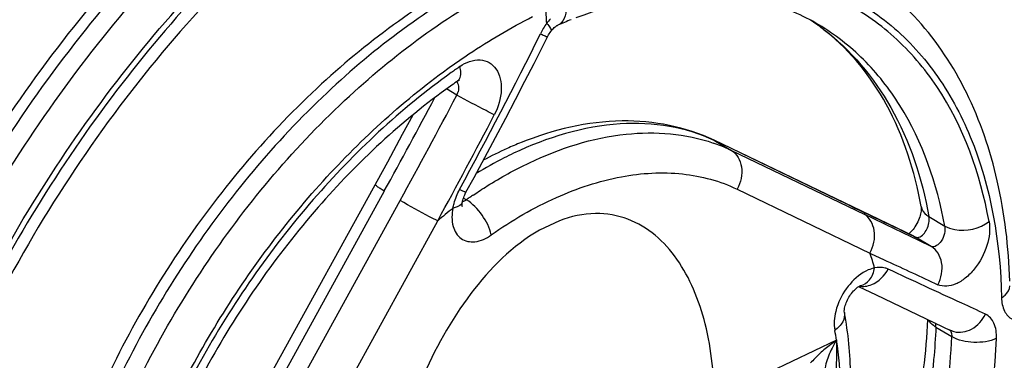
# Model space of a CAD drawing. Header units: millimetres. Extents: x 0 to 1188, y 0 to 840.
# Tile 26 of 41: x 1090.98 to 1102.62, y 179.38 to 183.41. Entities that reach past the tile are written whole.
import ezdxf

# ---------------------------------------------------------------- set-up
doc = ezdxf.new("R2010")
doc.units = ezdxf.units.MM
doc.header["$LTSCALE"] = 65.34
doc.layers.get('0').update_dxf_attribs({"linetype": 'CONTINUOUS'})

msp = doc.modelspace()

# ---------------------------------------------------------------- linework, layer by layer
at = {"color": 7, "linetype": 'CONTINUOUS'}
for p, q in [((1097.339, 183.346), (1097.343, 183.348)), ((1096.155, 182.685), (1096.142, 182.676)), ((1095.627, 182.283), (1095.503, 182.051)), ((1095.503, 182.051), (1095.327, 181.726)), ((1101.556, 180.848), (1099.193, 181.984)), ((1095.327, 181.726), (1093.851, 179.04)), ((1097.362, 181.031), (1097.128, 180.92)), ((1101.502, 180.883), (1101.495, 180.877)), ((1100.902, 180.252), (1101.111, 180.152)), ((1101.111, 180.152), (1101.99, 179.733)), ((1100.64, 179.616), (1099.469, 179.06)), ((1100.639, 179.619), (1100.637, 179.096))]:
    msp.add_line(p, q, dxfattribs=at)
at = {"color": 9, "linetype": 'CONTINUOUS'}
for p, q in [((1100.43, 183.352), (1100.429, 183.353)), ((1096.149, 182.519), (1096.026, 182.592)), ((1099.193, 181.984), (1099.21, 181.975)), ((1099.21, 181.975), (1099.396, 181.863)), ((1099.396, 181.863), (1100.967, 181.108)), ((1100.762, 181.228), (1099.405, 181.882)), ((1095.291, 181.383), (1093.962, 178.965)), ((1099.464, 181.405), (1101.034, 180.649)), ((1094.149, 178.853), (1095.478, 181.272)), ((1096.228, 181.3), (1096.262, 181.28)), ((1100.78, 181.219), (1100.763, 181.229)), ((1100.78, 181.219), (1100.866, 181.178)), ((1094.594, 178.611), (1095.923, 181.03)), ((1101.733, 181.081), (1101.92, 180.969)), ((1101.483, 180.882), (1101.556, 180.847)), ((1101.761, 180.727), (1101.49, 180.857)), ((1101.556, 180.848), (1101.574, 180.838)), ((1101.556, 180.847), (1101.574, 180.838)), ((1101.761, 180.727), (1101.574, 180.838)), ((1100.923, 180.263), (1100.924, 180.263)), ((1101.816, 179.771), (1102.003, 179.659))]:
    msp.add_line(p, q, dxfattribs=at)
at = {"color": 7, "linetype": 'CONTINUOUS'}
for points in [[(1097.26, 183.273), (1097.271, 183.288), (1097.281, 183.299), (1097.291, 183.31), (1097.301, 183.319), (1097.31, 183.327), (1097.319, 183.334), (1097.327, 183.339), (1097.333, 183.343), (1097.339, 183.346)], [(1097.22, 183.208), (1097.224, 183.217), (1097.233, 183.233), (1097.242, 183.247), (1097.251, 183.262), (1097.26, 183.273)], [(1096.607, 182.019), (1096.728, 182.247), (1096.844, 182.469), (1096.955, 182.684), (1097.062, 182.894), (1097.22, 183.208)], [(1096.155, 182.685), (1096.164, 182.69), (1096.171, 182.695), (1096.177, 182.697), (1096.18, 182.699), (1096.18, 182.699)], [(1096.257, 181.368), (1096.352, 181.543), (1096.607, 182.019)], [(1096.23, 181.306), (1096.235, 181.321), (1096.242, 181.337), (1096.249, 181.352), (1096.257, 181.368)], [(1096.216, 181.256), (1096.217, 181.264), (1096.221, 181.277), (1096.225, 181.291), (1096.23, 181.306)], [(1101.642, 181.2), (1101.642, 181.199), (1101.642, 181.195), (1101.643, 181.189), (1101.643, 181.18), (1101.643, 181.17), (1101.642, 181.158), (1101.641, 181.144), (1101.638, 181.129), (1101.634, 181.112), (1101.63, 181.095), (1101.624, 181.076), (1101.617, 181.056), (1101.609, 181.037), (1101.6, 181.017), (1101.59, 180.997), (1101.579, 180.979)], [(1101.579, 180.979), (1101.568, 180.961), (1101.557, 180.944), (1101.545, 180.929), (1101.534, 180.915), (1101.522, 180.903), (1101.512, 180.892), (1101.502, 180.883)]]:
    msp.add_lwpolyline(points, dxfattribs=at)
at = {"color": 9, "linetype": 'CONTINUOUS'}
for centre, radius, start, end in [((1070.071, 181.932), 27.179, 3.0307, 3.4553), ((1097.845, 182.899), 0.789, 143.3826, 153.837), ((1097.797, 182.933), 0.73, 137.7741, 143.2836), ((1098.855, 181.141), 2.706, 54.5383, 56.8511), ((1098.848, 181.132), 2.717, 52.9876, 54.5384), ((1100.829, 176.175), 8.138, 124.7886, 125.6762), ((1032.028, 216.225), 72.44, 331.15049, 332.27032), ((1095.953, 182.61), 0.216, 334.8427, 346.5064), ((1030.355, 217.139), 74.129, 331.1618, 332.13324), ((1031.917, 215.913), 72.894, 331.40989, 332.52964), ((1098.51, 180.013), 2.052, 69.5474, 70.8788), ((1098.348, 180.184), 1.987, 64.3036, 64.8594), ((1098.524, 180.049), 2.013, 64.3174, 69.5576), ((1096.166, 181.416), 0.167, 298.8776, 305.272), ((1099.512, 176.674), 5.637, 124.7056, 125.2098), ((1099.475, 176.727), 5.572, 124.1922, 124.7056), ((1100.407, 175.874), 6.833, 129.0462, 131.0193), ((1233.127, 456.108), 305.089, 244.30915, 244.43767), ((1097.851, 179.521), 3.377, 16.3625, 19.519), ((1097.196, 179.076), 3.487, 8.897, 10.8629), ((1101.953, 179.706), 0.041, 52.4418, 59.0144), ((1102.091, 179.949), 0.238, 244.7286, 254.5725), ((1096.729, 179.007), 3.958, 0.6276, 8.8923)]:
    msp.add_arc(centre, radius, start, end, dxfattribs=at)
at = {"color": 7, "linetype": 'CONTINUOUS'}
for centre, radius, start, end in [((1099.494, 178.281), 5.505, 111.2063, 113), ((1098.968, 181.331), 2.485, 55.223, 56.5394), ((1098.954, 181.311), 2.509, 51.3169, 55.2178), ((1100.579, 176.318), 7.752, 124.9051, 125.5442), ((1098.492, 178.008), 4.255, 111.8325, 114.2719), ((1098.626, 177.713), 4.579, 114.2906, 118.209)]:
    msp.add_arc(centre, radius, start, end, dxfattribs=at)
at = {"color": 9, "linetype": 'CONTINUOUS'}
for points, knots in [([(1096.093, 190.239), (1095.002, 189.721), (1092.866, 188.318), (1090.105, 185.527), (1087.811, 182.15), (1086.691, 179.629), (1086.261, 178.334)], [0, 0, 0, 0, 0.229219, 0.479815, 0.741018, 1, 1, 1, 1]), ([(1086.448, 178.223), (1086.878, 179.517), (1087.999, 182.038), (1090.292, 185.415), (1093.053, 188.206), (1095.189, 189.609), (1096.28, 190.127)], [0, 0, 0, 0, 0.258982, 0.520185, 0.770781, 1, 1, 1, 1]), ([(1086.913, 178.072), (1087.334, 179.337), (1088.428, 181.8), (1090.669, 185.099), (1093.366, 187.826), (1095.453, 189.197), (1096.519, 189.702)], [0, 0, 0, 0, 0.259001, 0.520207, 0.77079, 1, 1, 1, 1]), ([(1096.465, 189.606), (1095.393, 189.09), (1093.296, 187.695), (1090.598, 184.928), (1088.372, 181.589), (1087.298, 179.102), (1086.893, 177.827)], [0, 0, 0, 0, 0.229649, 0.480627, 0.741792, 1, 1, 1, 1]), ([(1099.414, 187.403), (1099.853, 187.442), (1100.718, 187.423), (1101.945, 187.057), (1103, 186.363), (1103.835, 185.372), (1104.425, 184.129), (1104.889, 182.123), (1104.804, 180.492), (1104.613, 179.403)], [0, 0, 0, 0, 0.118006, 0.229247, 0.338598, 0.451419, 0.5722, 0.703689, 1, 1, 1, 1]), ([(1104.645, 179.877), (1104.788, 180.936), (1104.802, 182.515), (1104.248, 184.427), (1103.6, 185.592), (1102.716, 186.498), (1101.627, 187.102), (1100.382, 187.381), (1099.516, 187.348), (1099.077, 187.286)], [0, 0, 0, 0, 0.292919, 0.422591, 0.542061, 0.654583, 0.764975, 0.878599, 1, 1, 1, 1]), ([(1096.375, 187.136), (1095.479, 186.705), (1093.732, 185.521), (1091.516, 183.164), (1089.737, 180.333), (1088.925, 178.233), (1088.642, 177.165)], [0, 0, 0, 0, 0.230347, 0.482671, 0.744166, 1, 1, 1, 1]), ([(1088.833, 177.05), (1089.118, 178.123), (1089.935, 180.233), (1091.725, 183.074), (1093.954, 185.434), (1095.712, 186.616), (1096.613, 187.044)], [0, 0, 0, 0, 0.256015, 0.517652, 0.769942, 1, 1, 1, 1]), ([(1089.265, 176.928), (1089.542, 177.973), (1090.338, 180.03), (1092.083, 182.798), (1094.255, 185.099), (1095.968, 186.251), (1096.846, 186.667)], [0, 0, 0, 0, 0.256021, 0.517661, 0.769945, 1, 1, 1, 1]), ([(1096.814, 186.572), (1095.925, 186.145), (1094.194, 184.963), (1092.015, 182.609), (1090.286, 179.786), (1089.516, 177.696), (1089.259, 176.637)], [0, 0, 0, 0, 0.230702, 0.483647, 0.745266, 1, 1, 1, 1]), ([(1101.813, 186.479), (1102.236, 186.194), (1103.007, 185.421), (1103.735, 183.877), (1104.05, 182.028), (1103.986, 180.716), (1103.894, 180.036)], [0, 0, 0, 0, 0.215507, 0.449226, 0.710199, 1, 1, 1, 1]), ([(1104.086, 179.921), (1104.181, 180.625), (1104.243, 181.981), (1103.895, 183.885), (1103.101, 185.457), (1102.268, 186.214), (1101.817, 186.484)], [0, 0, 0, 0, 0.290921, 0.551745, 0.784592, 1, 1, 1, 1]), ([(1098.015, 183.842), (1098.583, 184.014), (1099.478, 184.126), (1100.578, 183.824), (1101.277, 183.4), (1101.843, 182.789), (1102.422, 181.72), (1102.578, 180.768), (1102.592, 180.121)], [0, 0, 0, 0, 0.254165, 0.370003, 0.483415, 0.599515, 0.722793, 1, 1, 1, 1]), ([(1096.499, 183.921), (1095.812, 183.557), (1094.494, 182.567), (1092.894, 180.639), (1091.711, 178.387), (1091.265, 176.748), (1091.161, 175.938)], [0, 0, 0, 0, 0.235357, 0.491878, 0.752755, 1, 1, 1, 1]), ([(1102.444, 181.024), (1102.341, 181.585), (1102.055, 182.398), (1101.348, 183.229), (1100.71, 183.669), (1099.971, 183.925), (1098.85, 184.019), (1097.99, 183.793), (1097.443, 183.561)], [0, 0, 0, 0, 0.259681, 0.377698, 0.492227, 0.607996, 0.729465, 1, 1, 1, 1]), ([(1091.348, 175.826), (1091.454, 176.649), (1091.91, 178.311), (1093.12, 180.59), (1094.755, 182.528), (1096.1, 183.513), (1096.799, 183.868)], [0, 0, 0, 0, 0.24782, 0.509239, 0.765696, 1, 1, 1, 1]), ([(1097.443, 183.561), (1097.444, 183.515), (1097.435, 183.431), (1097.376, 183.362), (1097.343, 183.348)], [0, 0, 0, 0, 0.562614, 1, 1, 1, 1]), ([(1096.044, 182.835), (1096.126, 182.894), (1096.447, 183.117), (1096.785, 183.317), (1097.044, 183.449)], [0, 0, 0, 0, 0.256986, 1, 1, 1, 1]), ([(1097.212, 183.369), (1097.228, 183.351), (1097.25, 183.326), (1097.267, 183.283), (1097.26, 183.273)], [0, 0, 0, 0, 0.676142, 1, 1, 1, 1]), ([(1101.92, 180.969), (1101.829, 181.469), (1101.582, 182.191), (1100.984, 182.954), (1100.621, 183.238), (1100.43, 183.352)], [0, 0, 0, 0, 0.527483, 0.767854, 1, 1, 1, 1]), ([(1097.137, 183.247), (1097.144, 183.243), (1097.167, 183.232), (1097.189, 183.222), (1097.205, 183.214)], [0, 0, 0, 0, 0.318602, 1, 1, 1, 1]), ([(1097.205, 183.214), (1097.208, 183.213), (1097.212, 183.213), (1097.219, 183.207), (1097.22, 183.208)], [0, 0, 0, 0, 0.747673, 1, 1, 1, 1]), ([(1100.484, 183.302), (1100.81, 183.056), (1101.381, 182.369), (1101.651, 181.53), (1101.733, 181.081)], [0, 0, 0, 0, 0.472017, 1, 1, 1, 1]), ([(1096.186, 182.859), (1096.254, 182.907), (1096.379, 182.957), (1096.535, 182.912), (1096.653, 182.8), (1096.697, 182.562), (1096.639, 182.379), (1096.592, 182.287)], [0, 0, 0, 0, 0.243916, 0.349779, 0.456097, 0.701545, 1, 1, 1, 1]), ([(1091.831, 175.757), (1091.919, 176.435), (1092.268, 177.809), (1093.188, 179.741), (1094.447, 181.471), (1095.49, 182.434), (1096.044, 182.835)], [0, 0, 0, 0, 0.243105, 0.499836, 0.756661, 1, 1, 1, 1]), ([(1096.083, 182.786), (1095.482, 182.355), (1094.361, 181.302), (1093.046, 179.404), (1092.145, 177.302), (1091.867, 175.819), (1091.837, 175.102)], [0, 0, 0, 0, 0.245673, 0.505057, 0.761756, 1, 1, 1, 1]), ([(1096.155, 182.685), (1096.165, 182.692), (1096.206, 182.74), (1096.197, 182.811), (1096.186, 182.859)], [0, 0, 0, 0, 0.195952, 1, 1, 1, 1]), ([(1096.592, 182.287), (1096.56, 182.303), (1096.41, 182.378), (1096.263, 182.455), (1096.149, 182.519)], [0, 0, 0, 0, 0.216717, 1, 1, 1, 1]), ([(1099.192, 181.983), (1099.025, 182.061), (1098.658, 182.175), (1097.837, 182.209), (1097.214, 182.017), (1096.82, 181.83)], [0, 0, 0, 0, 0.226034, 0.464725, 1, 1, 1, 1]), ([(1097.007, 181.718), (1097.366, 181.889), (1098.086, 182.124), (1098.856, 182.065), (1099.182, 181.952)], [0, 0, 0, 0, 0.534948, 1, 1, 1, 1]), ([(1096.82, 181.83), (1096.783, 181.812), (1096.632, 181.738), (1096.485, 181.656), (1096.377, 181.59)], [0, 0, 0, 0, 0.245297, 1, 1, 1, 1]), ([(1099.396, 181.863), (1099.462, 181.825), (1099.551, 181.656), (1099.507, 181.484), (1099.464, 181.405)], [0, 0, 0, 0, 0.45724, 1, 1, 1, 1]), ([(1096.344, 181.336), (1096.398, 181.373), (1096.612, 181.513), (1096.835, 181.637), (1097.007, 181.718)], [0, 0, 0, 0, 0.256885, 1, 1, 1, 1]), ([(1096.555, 180.863), (1096.798, 181.035), (1097.289, 181.323), (1098.062, 181.58), (1098.803, 181.626), (1099.263, 181.502), (1099.464, 181.405)], [0, 0, 0, 0, 0.288347, 0.549012, 0.783529, 1, 1, 1, 1]), ([(1095.291, 181.383), (1095.275, 181.393), (1095.248, 181.41), (1095.209, 181.433), (1095.194, 181.447), (1095.178, 181.455), (1095.18, 181.458)], [0, 0, 0, 0, 0.417655, 0.73266, 0.928884, 1, 1, 1, 1]), ([(1096.103, 181.181), (1096.106, 181.2), (1096.124, 181.276), (1096.154, 181.35), (1096.182, 181.402)], [0, 0, 0, 0, 0.24171, 1, 1, 1, 1]), ([(1096.182, 181.402), (1096.193, 181.397), (1096.211, 181.389), (1096.236, 181.377), (1096.248, 181.374), (1096.258, 181.37), (1096.259, 181.371)], [0, 0, 0, 0, 0.42311, 0.736384, 0.929159, 1, 1, 1, 1]), ([(1095.923, 181.03), (1095.89, 181.046), (1095.74, 181.122), (1095.592, 181.204), (1095.478, 181.272)], [0, 0, 0, 0, 0.213525, 1, 1, 1, 1]), ([(1096.216, 181.256), (1096.215, 181.25), (1096.204, 181.222), (1096.175, 181.205), (1096.153, 181.196)], [0, 0, 0, 0, 0.210944, 1, 1, 1, 1]), ([(1096.555, 180.863), (1096.539, 180.948), (1096.457, 181.105), (1096.336, 181.235), (1096.262, 181.28)], [0, 0, 0, 0, 0.499311, 1, 1, 1, 1]), ([(1096.103, 181.181), (1096.089, 181.11), (1096.082, 180.977), (1096.183, 180.799), (1096.381, 180.764), (1096.498, 180.823), (1096.555, 180.863)], [0, 0, 0, 0, 0.283585, 0.509356, 0.728098, 1, 1, 1, 1]), ([(1101.642, 181.2), (1101.644, 181.188), (1101.659, 181.139), (1101.699, 181.101), (1101.733, 181.081)], [0, 0, 0, 0, 0.234053, 1, 1, 1, 1]), ([(1101.034, 180.649), (1101.077, 180.728), (1101.122, 180.901), (1101.032, 181.069), (1100.967, 181.108)], [0, 0, 0, 0, 0.542684, 1, 1, 1, 1]), ([(1101.612, 180.835), (1101.656, 180.846), (1101.721, 180.934), (1101.742, 181.031), (1101.733, 181.081)], [0, 0, 0, 0, 0.46566, 1, 1, 1, 1]), ([(1102.444, 181.024), (1102.461, 180.93), (1102.432, 180.722), (1102.313, 180.496), (1102.171, 180.351), (1102.033, 180.261), (1101.903, 180.245), (1101.838, 180.274)], [0, 0, 0, 0, 0.259429, 0.54948, 0.685862, 0.807463, 1, 1, 1, 1]), ([(1101.92, 180.969), (1101.956, 180.948), (1102.13, 180.891), (1102.335, 180.937), (1102.444, 181.024)], [0, 0, 0, 0, 0.231708, 1, 1, 1, 1]), ([(1101.92, 180.969), (1101.925, 180.94), (1101.918, 180.875), (1101.886, 180.78), (1101.802, 180.708), (1101.761, 180.727)], [0, 0, 0, 0, 0.278216, 0.583265, 1, 1, 1, 1]), ([(1101.034, 180.649), (1101.101, 180.617), (1101.37, 180.492), (1101.638, 180.368), (1101.838, 180.274)], [0, 0, 0, 0, 0.252828, 1, 1, 1, 1]), ([(1101.838, 180.274), (1101.879, 180.353), (1101.919, 180.525), (1101.826, 180.688), (1101.761, 180.727)], [0, 0, 0, 0, 0.539138, 1, 1, 1, 1]), ([(1101.091, 180.472), (1101.065, 180.467), (1100.953, 180.43), (1100.859, 180.351), (1100.8, 180.282)], [0, 0, 0, 0, 0.222832, 1, 1, 1, 1]), ([(1100.924, 180.263), (1100.965, 180.272), (1101.048, 180.331), (1101.081, 180.422), (1101.091, 180.472)], [0, 0, 0, 0, 0.452633, 1, 1, 1, 1]), ([(1100.978, 180.255), (1101.005, 180.258), (1101.118, 180.288), (1101.209, 180.38), (1101.251, 180.459)], [0, 0, 0, 0, 0.232183, 1, 1, 1, 1]), ([(1101.251, 180.459), (1101.24, 180.464), (1101.188, 180.482), (1101.132, 180.481), (1101.091, 180.472)], [0, 0, 0, 0, 0.236827, 1, 1, 1, 1]), ([(1102.402, 179.926), (1102.309, 179.969), (1101.924, 180.145), (1101.541, 180.322), (1101.251, 180.459)], [0, 0, 0, 0, 0.243761, 1, 1, 1, 1]), ([(1102.592, 180.12), (1102.607, 180.129), (1102.654, 180.161), (1102.691, 180.219), (1102.691, 180.26)], [0, 0, 0, 0, 0.29879, 1, 1, 1, 1]), ([(1102.592, 180.121), (1102.594, 180.066), (1102.608, 179.965), (1102.681, 179.885), (1102.72, 179.866)], [0, 0, 0, 0, 0.555671, 1, 1, 1, 1]), ([(1100.655, 180.036), (1100.645, 180.01), (1100.615, 179.913), (1100.606, 179.807), (1100.62, 179.733)], [0, 0, 0, 0, 0.271961, 1, 1, 1, 1]), ([(1100.733, 179.945), (1100.74, 179.908), (1100.72, 179.819), (1100.657, 179.76), (1100.62, 179.733)], [0, 0, 0, 0, 0.448554, 1, 1, 1, 1]), ([(1101.816, 179.771), (1101.806, 179.777), (1101.774, 179.798), (1101.746, 179.827), (1101.734, 179.852)], [0, 0, 0, 0, 0.283942, 1, 1, 1, 1]), ([(1102.028, 179.719), (1102.096, 179.7), (1102.261, 179.731), (1102.366, 179.853), (1102.402, 179.925)], [0, 0, 0, 0, 0.466865, 1, 1, 1, 1]), ([(1102.531, 179.638), (1102.534, 179.699), (1102.524, 179.813), (1102.446, 179.904), (1102.402, 179.926)], [0, 0, 0, 0, 0.557927, 1, 1, 1, 1]), ([(1101.816, 179.771), (1101.81, 179.643), (1101.773, 179.115), (1101.681, 178.591), (1101.585, 178.201)], [0, 0, 0, 0, 0.241615, 1, 1, 1, 1]), ([(1101.978, 179.739), (1101.982, 179.736), (1101.995, 179.722), (1102.001, 179.701), (1102.002, 179.686)], [0, 0, 0, 0, 0.212563, 1, 1, 1, 1]), ([(1098.183, 171.881), (1098.797, 172.308), (1099.944, 173.36), (1101.291, 175.274), (1102.215, 177.404), (1102.501, 178.91), (1102.531, 179.638)], [0, 0, 0, 0, 0.244767, 0.504166, 0.761347, 1, 1, 1, 1]), ([(1100.638, 179.615), (1100.609, 179.594), (1100.538, 179.541), (1100.433, 179.455), (1100.366, 179.382), (1100.334, 179.348)], [0, 0, 0, 0, 0.268487, 0.655252, 1, 1, 1, 1]), ([(1100.638, 179.615), (1100.601, 179.556), (1100.541, 179.437), (1100.504, 179.306), (1100.503, 179.243)], [0, 0, 0, 0, 0.52569, 1, 1, 1, 1]), ([(1101.742, 177.969), (1101.779, 178.112), (1101.91, 178.668), (1101.985, 179.237), (1102.003, 179.659)], [0, 0, 0, 0, 0.258595, 1, 1, 1, 1]), ([(1102.531, 179.639), (1102.451, 179.599), (1102.264, 179.576), (1102.081, 179.613), (1102.003, 179.659)], [0, 0, 0, 0, 0.498933, 1, 1, 1, 1])]:
    msp.add_open_spline(points, degree=3, knots=knots, dxfattribs=at)
at = {"color": 7, "linetype": 'CONTINUOUS'}
for points, knots in [([(1094.991, 189.763), (1094, 189.193), (1092.084, 187.769), (1089.612, 185.088), (1087.566, 181.941), (1086.557, 179.626), (1086.164, 178.441)], [0, 0, 0, 0, 0.234179, 0.485256, 0.74405, 1, 1, 1, 1]), ([(1096.528, 189.469), (1095.463, 188.975), (1093.373, 187.609), (1090.682, 184.871), (1088.461, 181.548), (1087.394, 179.066), (1086.995, 177.794)], [0, 0, 0, 0, 0.228027, 0.479088, 0.741115, 1, 1, 1, 1]), ([(1096.339, 187.213), (1095.434, 186.793), (1093.671, 185.625), (1091.438, 183.279), (1089.647, 180.452), (1088.831, 178.349), (1088.547, 177.279)], [0, 0, 0, 0, 0.23069, 0.482753, 0.744028, 1, 1, 1, 1]), ([(1097.924, 186.783), (1096.951, 186.492), (1094.994, 185.438), (1092.517, 183.058), (1090.535, 180.032), (1089.672, 177.734), (1089.401, 176.567)], [0, 0, 0, 0, 0.220409, 0.472742, 0.73969, 1, 1, 1, 1]), ([(1103.802, 180.161), (1103.893, 180.834), (1103.958, 182.126), (1103.658, 183.938), (1102.968, 185.435), (1102.239, 186.184), (1101.84, 186.46)], [0, 0, 0, 0, 0.294616, 0.557624, 0.789663, 1, 1, 1, 1]), ([(1102.689, 180.317), (1102.677, 180.716), (1102.588, 181.484), (1102.229, 182.547), (1101.649, 183.431), (1101.119, 183.872), (1100.835, 184.042)], [0, 0, 0, 0, 0.276207, 0.531554, 0.770356, 1, 1, 1, 1]), ([(1096.455, 184), (1095.761, 183.648), (1094.431, 182.676), (1092.815, 180.763), (1091.622, 178.517), (1091.174, 176.877), (1091.069, 176.064)], [0, 0, 0, 0, 0.23549, 0.491442, 0.752052, 1, 1, 1, 1]), ([(1100.43, 183.352), (1100.24, 183.466), (1099.815, 183.646), (1098.83, 183.788), (1098.055, 183.621), (1097.556, 183.434)], [0, 0, 0, 0, 0.224167, 0.460683, 1, 1, 1, 1]), ([(1101.642, 181.2), (1101.565, 181.619), (1101.322, 182.394), (1100.812, 183.038), (1100.522, 183.27)], [0, 0, 0, 0, 0.53498, 1, 1, 1, 1]), ([(1096.072, 182.626), (1095.496, 182.215), (1094.42, 181.207), (1093.154, 179.389), (1092.284, 177.374), (1092.012, 175.954), (1091.98, 175.269)], [0, 0, 0, 0, 0.245068, 0.505062, 0.762395, 1, 1, 1, 1]), ([(1099.193, 181.984), (1098.858, 182.145), (1098.061, 182.298), (1097.287, 182.109), (1096.91, 181.957)], [0, 0, 0, 0, 0.476734, 1, 1, 1, 1]), ([(1096.211, 181.205), (1096.212, 181.204), (1096.213, 181.198), (1096.207, 181.232), (1096.213, 181.24), (1096.216, 181.256)], [0, 0, 0, 0, 0.075344, 0.186537, 1, 1, 1, 1]), ([(1099.194, 178.865), (1099.195, 179.181), (1099.15, 179.647), (1098.964, 180.216), (1098.769, 180.577), (1098.51, 180.871), (1098.177, 181.074), (1097.773, 181.143), (1097.498, 181.083), (1097.362, 181.031)], [0, 0, 0, 0, 0.281584, 0.41017, 0.530674, 0.64448, 0.755271, 0.870468, 1, 1, 1, 1]), ([(1097.128, 180.92), (1096.807, 180.737), (1096.253, 180.175), (1095.532, 178.866), (1095.276, 177.733), (1095.273, 177.005)], [0, 0, 0, 0, 0.247708, 0.511812, 1, 1, 1, 1]), ([(1100.733, 179.945), (1100.729, 179.967), (1100.738, 180.013), (1100.76, 180.079), (1100.795, 180.142), (1100.833, 180.197), (1100.885, 180.239), (1100.895, 180.253), (1100.925, 180.263), (1100.923, 180.263)], [0, 0, 0, 0, 0.17675, 0.349401, 0.541899, 0.729072, 0.88478, 0.980771, 1, 1, 1, 1]), ([(1100.802, 178.941), (1100.806, 179.028), (1100.811, 179.364), (1100.78, 179.7), (1100.733, 179.945)], [0, 0, 0, 0, 0.258556, 1, 1, 1, 1]), ([(1101.486, 178.298), (1101.519, 178.43), (1101.634, 178.945), (1101.703, 179.47), (1101.722, 179.861)], [0, 0, 0, 0, 0.258718, 1, 1, 1, 1])]:
    msp.add_open_spline(points, degree=3, knots=knots, dxfattribs=at)
at = {"color": 9, "linetype": 'CONTINUOUS'}
for points in [[(1096.182, 181.402), (1096.508, 182.013), (1096.834, 182.624), (1097.137, 183.247)], [(1096.149, 182.68), (1096.156, 182.669), (1096.161, 182.656), (1096.164, 182.644)], [(1096.164, 182.644), (1096.171, 182.617), (1096.17, 182.587), (1096.163, 182.56)], [(1096.216, 181.258), (1096.227, 181.26), (1096.237, 181.265), (1096.246, 181.27)], [(1096.153, 181.196), (1096.137, 181.19), (1096.12, 181.185), (1096.103, 181.181)], [(1101.49, 180.857), (1101.315, 180.94), (1101.141, 181.024), (1100.967, 181.108)], [(1101.574, 180.838), (1101.586, 180.833), (1101.6, 180.832), (1101.612, 180.835)], [(1100.8, 180.282), (1100.738, 180.21), (1100.688, 180.126), (1100.655, 180.036)], [(1100.911, 180.257), (1100.933, 180.254), (1100.956, 180.253), (1100.978, 180.255)], [(1101.816, 179.771), (1101.816, 179.787), (1101.815, 179.803), (1101.811, 179.818)], [(1102.002, 179.686), (1102.003, 179.677), (1102.003, 179.668), (1102.003, 179.659)]]:
    msp.add_open_spline(points, degree=3, dxfattribs=at)

doc.saveas('drawing.dxf')
